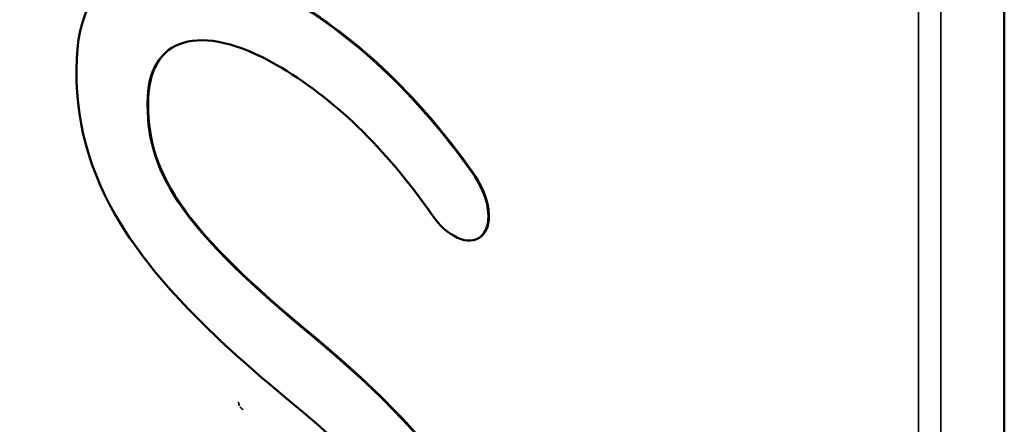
# Model space of a CAD drawing. Header units: inches. Extents: x 0 to 136, y 2 to 86.
# Tile 63 of 74: x 106.29 to 113.29, y 46.83 to 49.71. Entities that reach past the tile are written whole.
import ezdxf

# ---------------------------------------------------------------- set-up
doc = ezdxf.new("R2010")
doc.units = ezdxf.units.IN
doc.header["$LTSCALE"] = 4
doc.header["$MEASUREMENT"] = 0
doc.layers.add('Visible (ANSI)', color=7, linetype='Continuous', lineweight=50)
doc.layers.add('Visible Narrow (ANSI)', color=7, linetype='Continuous', lineweight=35)

msp = doc.modelspace()

# ---------------------------------------------------------------- linework, layer by layer
at = {"layer": 'Visible (ANSI)'}
for p, q in [((113.2875, 24.7273), (113.2875, 64.1232)), ((106.6958, 49.3547), (106.6958, 49.3403)), ((107.2012, 49.0988), (107.2012, 49.113)), ((107.2047, 49.1009), (107.2047, 49.1151)), ((109.5175, 48.6115), (109.514, 48.6095)), ((109.5547, 48.1539), (109.5512, 48.1519))]:
    msp.add_line(p, q, dxfattribs=at)
for points, knots in [([(109.514, 48.6095), (109.1015, 49.1907), (108.6741, 49.5904), (108.1282, 49.9056), (107.2982, 50.3848), (106.6958, 50.1531), (106.6958, 49.3547)], [7, 7, 7, 7, 8, 8, 8, 9, 9, 9, 9]), ([(109.5175, 48.6115), (109.105, 49.1928), (108.6776, 49.5925), (108.1318, 49.9076), (107.6705, 50.1739), (107.2796, 50.2207), (107.0232, 50.0727)], [7, 7, 7, 7, 8, 8, 8, 8.555697, 8.555697, 8.555697, 8.555697]), ([(107.2012, 49.113), (107.2012, 49.5842), (107.5774, 49.6961), (108.1159, 49.3852), (108.5252, 49.1489), (108.8798, 48.8058), (109.232, 48.3056)], [2, 2, 2, 2, 3, 3, 3, 4, 4, 4, 4]), ([(99.1966, 49.3157), (100.2032, 46.7628), (102.0511, 44.3705), (104.1611, 43.1523), (106.2707, 41.9343), (108.1188, 42.1927), (109.1253, 43.5834)], [2, 2, 2, 2, 3, 3, 3, 4, 4, 4, 4]), ([(109.232, 48.3056), (109.276, 48.2438), (109.32, 48.2029), (109.3792, 48.1687), (109.5134, 48.0912), (109.6227, 48.1544), (109.6227, 48.3097), (109.6227, 48.4386), (109.5468, 48.5621), (109.514, 48.6095)], [4, 4, 4, 4, 5, 5, 5, 6, 6, 6, 7, 7, 7, 7]), ([(109.5547, 48.1539), (109.5988, 48.1794), (109.6262, 48.234), (109.6262, 48.3118), (109.6262, 48.4406), (109.5503, 48.5642), (109.5175, 48.6115)], [5.499566, 5.499566, 5.499566, 5.499566, 6, 6, 6, 7, 7, 7, 7])]:
    msp.add_open_spline(points, degree=3, knots=knots, dxfattribs=at)
for points in [[(107.2047, 49.1151), (107.2047, 49.3109), (107.2697, 49.4447), (107.3843, 49.5118)], [(106.6958, 49.3403), (106.6958, 48.9266), (106.8091, 48.5606), (107.0524, 48.1887)], [(108.3715, 47.458), (107.4856, 48.189), (107.2012, 48.5878), (107.2012, 49.0988)], [(108.375, 47.4601), (107.4892, 48.1911), (107.2047, 48.5898), (107.2047, 49.1009)], [(107.0524, 48.1887), (107.2794, 47.8418), (107.6305, 47.477), (108.1574, 47.0402)], [(109.7898, 45.2112), (109.7898, 45.9613), (109.3656, 46.6332), (108.3715, 47.458)], [(109.7933, 45.2133), (109.7933, 45.9633), (109.3692, 46.6353), (108.375, 47.4601)], [(108.1574, 47.0402), (109.0996, 46.2662), (109.2782, 45.8839), (109.2782, 45.4492)]]:
    msp.add_open_spline(points, degree=3, dxfattribs=at)
at = {"layer": 'Visible Narrow (ANSI)'}
for p, q in [((112.8374, 63.8633), (112.8374, 24.4674)), ((112.677, 24.4995), (112.677, 63.8312)), ((107.2047, 49.1151), (107.2012, 49.113)), ((107.2047, 49.1009), (107.2012, 49.0988)), ((108.375, 47.4601), (108.3715, 47.458))]:
    msp.add_line(p, q, dxfattribs=at)
for start_param, end_param in [(0.736571, 1.465125), (1.676467, 2.405022)]:
    msp.add_ellipse((107.879, 46.9704), major_axis=(-0.0225, 0.039), ratio=0.57735, start_param=start_param, end_param=end_param, dxfattribs=at)

doc.saveas('drawing.dxf')
